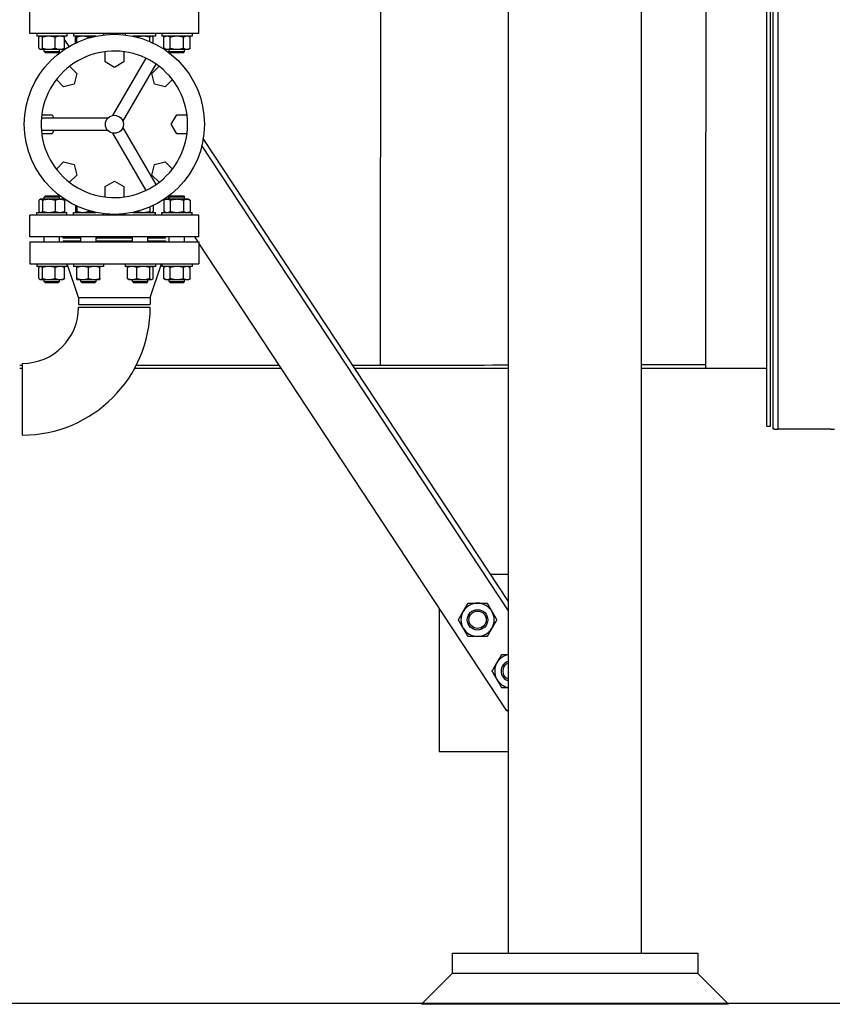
# Model space of a CAD drawing. Header units: inches. Extents: x 36 to 1719, y -84 to 1122.
# Tile 6 of 256: x 294 to 333, y 239 to 287. Entities that reach past the tile are written whole.
import ezdxf

# ---------------------------------------------------------------- set-up
doc = ezdxf.new("R2010")
doc.units = ezdxf.units.IN
doc.header["$LTSCALE"] = 48
doc.header["$MEASUREMENT"] = 0
doc.layers.add('Dimension (ANSI)', color=7, linetype='Continuous', lineweight=25)
doc.layers.add('Visible (ANSI)', color=7, linetype='Continuous', lineweight=30)
doc.styles.add('Note Text (ANSI)', font='tahoma.ttf')
doc.dimstyles.new('Architectural (ANSI)', dxfattribs={"dimscale": 48, "dimtxt": 0.125, "dimasz": 0.098425, "dimexe": 0.125, "dimexo": 0.0625, "dimgap": 0.031496, "dimtad": 0, "dimtih": 1, "dimtoh": 1, "dimdec": 4, "dimrnd": 1e-08, "dimzin": 3, "dimdsep": 46, "dimlunit": 4, "dimtxsty": 'Note Text (ANSI)', "dimcen": 0.09, "dimdle": 0.393701, "dimclrd": 256, "dimclre": 256, "dimclrt": 256, "dimadec": 0, "dimazin": 3, "dimtfac": 0.96, "dimtofl": 0, "dimtmove": 0, "dimatfit": 3, "dimfxl": 1, "dimfrac": 2, "dimtolj": 1, "dimtzin": 12, "dimlwd": -1, "dimlwe": -1, "dimarcsym": 0})

# ---------------------------------------------------------------- blocks, each defined once
blk = doc.blocks.new('*D14')
at = {"layer": 'Defpoints', "color": 0, "transparency": 16777216}
for p in [(253.414, 551.717), (119.711, 239.148), (347.163, 239.148)]:
    blk.add_point(p, dxfattribs=at)
at = {"layer": 'Dimension (ANSI)', "transparency": 16777216}
for p, q in [((250.414, 551.717), (113.711, 551.717)), ((119.711, 546.993), (119.711, 398.948)), ((119.711, 243.872), (119.711, 388.349)), ((344.163, 239.148), (113.711, 239.148))]:
    blk.add_line(p, q, dxfattribs=at)
for points in [[(118.924, 546.993), (120.499, 546.993), (119.711, 551.717)], [(118.924, 243.872), (120.499, 243.872), (119.711, 239.148)]]:
    blk.add_solid(points, dxfattribs=at)
at = {"layer": 'Dimension (ANSI)', "transparency": 16777216, "insert": (99.753, 397.437), "char_height": 6, "attachment_point": 1, "style": 'Note Text (ANSI)'}
blk.add_mtext('\\A1;26\'-0 9/16"', dxfattribs=at)

msp = doc.modelspace()

# ---------------------------------------------------------------- linework, layer by layer
at = {"layer": 'Visible (ANSI)'}
for p, q in [((330.0379, 267.35943), (330.0379, 327.90401)), ((330.2254, 267.35943), (330.2254, 327.9596)), ((330.3504, 267.20328), (330.3504, 327.98878)), ((330.6004, 267.20328), (330.6004, 328.02911)), ((317.4139, 241.60943), (317.4139, 306.91593)), ((323.9139, 241.60943), (323.9139, 306.91593)), ((294.0429, 286.54593), (294.0429, 287.60593)), ((302.2929, 286.54593), (302.2929, 287.60593)), ((302.2929, 286.54593), (294.0429, 286.54593)), ((294.37536, 286.54593), (294.37536, 286.41193)), ((295.84436, 286.41193), (294.37536, 286.41193)), ((294.48248, 285.82117), (294.48248, 286.36169)), ((294.54736, 286.41193), (294.52752, 286.40047)), ((294.65058, 285.82117), (294.65058, 286.36169)), ((295.27797, 285.82117), (295.27797, 286.36169)), ((295.67236, 286.41193), (295.69221, 286.40047)), ((295.73725, 285.82117), (295.73725, 286.36169)), ((295.96195, 285.913), (295.73725, 286.25418)), ((295.84436, 286.54593), (295.84436, 286.41193)), ((296.16672, 286.54593), (296.16672, 286.41193)), ((297.26327, 286.41193), (296.16672, 286.41193)), ((296.27383, 286.07739), (296.27383, 286.36169)), ((296.33872, 286.41193), (296.31888, 286.40047)), ((296.33872, 286.10769), (296.33872, 286.36169)), ((296.90122, 286.31966), (296.90122, 286.36169)), ((297.63572, 286.54593), (297.63572, 286.47362)), ((298.70009, 286.54593), (298.70009, 286.47362)), ((300.16909, 286.41193), (299.07254, 286.41193)), ((299.89387, 286.15328), (299.89387, 286.36169)), ((299.99709, 286.41193), (300.01693, 286.40047)), ((300.06197, 286.07739), (300.06197, 286.36169)), ((300.16909, 286.54593), (300.16909, 286.41193)), ((300.49145, 286.54593), (300.49145, 286.41193)), ((301.96045, 286.41193), (300.49145, 286.41193)), ((300.66345, 286.41193), (300.57643, 286.36169)), ((300.57643, 285.82117), (300.57643, 286.36169)), ((300.90119, 285.82117), (300.90119, 286.36169)), ((301.5507, 285.82117), (301.5507, 286.36169)), ((301.78845, 286.41193), (301.87546, 286.36169)), ((301.87546, 285.82117), (301.87546, 286.36169)), ((301.96045, 286.54593), (301.96045, 286.41193)), ((294.54736, 285.77093), (294.52752, 285.78238)), ((294.54736, 285.77093), (294.56653, 285.77093)), ((294.56653, 285.77093), (294.96428, 285.77093)), ((294.73486, 285.66593), (294.73486, 285.77093)), ((294.96428, 285.77093), (295.50761, 285.77093)), ((295.48486, 285.66593), (295.48486, 285.77093)), ((295.50761, 285.77093), (295.67236, 285.77093)), ((295.67236, 285.77093), (295.69221, 285.78238)), ((300.66345, 285.77093), (300.57643, 285.82117)), ((300.66345, 285.77093), (300.73881, 285.77093)), ((300.73881, 285.77093), (301.22595, 285.77093)), ((300.85095, 285.66593), (300.85095, 285.77093)), ((301.22595, 285.77093), (301.71308, 285.77093)), ((301.60095, 285.66593), (301.60095, 285.77093)), ((301.71308, 285.77093), (301.78845, 285.77093)), ((301.78845, 285.77093), (301.87546, 285.82117)), ((294.79736, 285.60343), (294.73486, 285.66593)), ((294.73486, 285.66593), (295.48486, 285.66593)), ((295.42236, 285.60343), (294.79736, 285.60343)), ((295.42236, 285.60343), (295.48486, 285.66593)), ((297.71064, 285.15193), (297.71064, 285.65555)), ((299.69732, 285.34163), (298.07785, 282.53661)), ((298.62517, 285.65555), (298.62517, 285.15193)), ((300.91345, 285.60343), (300.85095, 285.66593)), ((300.85095, 285.66593), (301.60095, 285.66593)), ((301.53845, 285.60343), (300.91345, 285.60343)), ((301.53845, 285.60343), (301.60095, 285.66593)), ((295.98128, 284.93922), (296.33739, 284.58311)), ((298.1679, 284.88793), (297.71064, 285.15193)), ((298.62517, 285.15193), (298.1679, 284.88793)), ((298.58592, 282.24328), (300.20539, 285.04829)), ((299.99842, 284.58311), (300.35453, 284.93922)), ((296.33739, 284.58311), (296.20073, 284.0731)), ((300.13508, 284.0731), (299.99842, 284.58311)), ((295.69072, 283.93644), (295.33461, 284.29255)), ((296.20073, 284.0731), (295.69072, 283.93644)), ((300.64508, 283.93644), (300.13508, 284.0731)), ((301.0012, 284.29255), (300.64508, 283.93644)), ((297.83995, 282.39926), (294.601, 282.39926)), ((294.61829, 282.56319), (295.1219, 282.56319)), ((295.1219, 282.56319), (295.21655, 282.39926)), ((300.9499, 282.10593), (301.2139, 282.56319)), ((301.2139, 282.56319), (301.71752, 282.56319)), ((300.20539, 279.16356), (298.58592, 281.96858)), ((301.2139, 281.64867), (300.9499, 282.10593)), ((294.601, 281.81259), (297.83995, 281.81259)), ((295.1219, 281.64867), (294.61829, 281.64867)), ((295.21655, 281.81259), (295.1219, 281.64867)), ((298.07785, 281.67524), (299.69732, 278.87023)), ((301.71752, 281.64867), (301.2139, 281.64867)), ((317.4139, 258.34028), (302.44425, 281.07012)), ((317.4139, 258.79481), (302.51393, 281.41884)), ((295.33461, 279.9193), (295.69072, 280.27541)), ((295.69072, 280.27541), (296.20073, 280.13876)), ((296.20073, 280.13876), (296.33739, 279.62875)), ((299.99842, 279.62875), (300.13508, 280.13876)), ((300.13508, 280.13876), (300.64508, 280.27541)), ((300.64508, 280.27541), (301.0012, 279.9193)), ((296.33739, 279.62875), (295.98128, 279.27264)), ((300.35453, 279.27264), (299.99842, 279.62875)), ((297.71064, 279.05993), (298.1679, 279.32393)), ((297.71064, 278.55631), (297.71064, 279.05993)), ((298.1679, 279.32393), (298.62517, 279.05993)), ((298.62517, 279.05993), (298.62517, 278.55631)), ((294.79736, 278.60843), (294.73486, 278.54593)), ((294.79736, 278.60843), (295.42236, 278.60843)), ((295.42236, 278.60843), (295.48486, 278.54593)), ((300.85095, 278.48958), (300.79422, 278.57571)), ((300.91345, 278.60843), (300.85095, 278.54593)), ((300.91345, 278.60843), (301.53845, 278.60843)), ((301.53845, 278.60843), (301.60095, 278.54593)), ((294.48248, 278.39069), (294.48248, 277.85017)), ((294.54736, 278.44093), (294.52752, 278.42947)), ((294.56653, 278.44093), (294.54736, 278.44093)), ((294.96428, 278.44093), (294.56653, 278.44093)), ((294.65058, 278.39069), (294.65058, 277.85017)), ((295.48486, 278.54593), (294.73486, 278.54593)), ((294.73486, 278.44093), (294.73486, 278.54593)), ((295.50761, 278.44093), (294.96428, 278.44093)), ((295.27797, 278.39069), (295.27797, 277.85017)), ((295.48486, 278.44093), (295.48486, 278.54593)), ((295.67236, 278.44093), (295.50761, 278.44093)), ((295.67236, 278.44093), (295.69221, 278.42947)), ((295.73725, 278.39069), (295.73725, 277.85017)), ((296.27383, 278.13447), (296.27383, 277.85017)), ((296.33872, 278.10417), (296.33872, 277.85017)), ((300.06197, 278.13447), (300.06197, 277.85017)), ((300.66345, 278.44093), (300.57643, 278.39069)), ((300.57643, 278.39069), (300.57643, 277.85017)), ((300.73881, 278.44093), (300.66345, 278.44093)), ((301.22595, 278.44093), (300.73881, 278.44093)), ((301.60095, 278.54593), (300.85095, 278.54593)), ((300.85095, 278.44093), (300.85095, 278.54593)), ((300.90119, 278.39069), (300.90119, 277.85017)), ((301.71308, 278.44093), (301.22595, 278.44093)), ((301.5507, 278.39069), (301.5507, 277.85017)), ((301.60095, 278.44093), (301.60095, 278.54593)), ((301.78845, 278.44093), (301.71308, 278.44093)), ((301.78845, 278.44093), (301.87546, 278.39069)), ((301.87546, 278.39069), (301.87546, 277.85017)), ((294.0429, 276.60593), (294.0429, 277.66593)), ((302.2929, 277.66593), (294.0429, 277.66593)), ((294.37536, 277.66593), (294.37536, 277.79993)), ((294.37536, 277.79993), (295.84436, 277.79993)), ((294.54736, 277.79993), (294.52752, 277.81138)), ((295.67236, 277.79993), (295.69221, 277.81138)), ((295.84436, 277.66593), (295.84436, 277.79993)), ((296.16672, 277.66593), (296.16672, 277.79993)), ((296.16672, 277.79993), (297.26327, 277.79993)), ((296.33872, 277.79993), (296.31888, 277.81138)), ((296.90122, 277.8922), (296.90122, 277.85017)), ((297.63572, 277.66593), (297.63572, 277.73823)), ((298.70009, 277.66593), (298.70009, 277.73823)), ((299.07254, 277.79993), (300.16909, 277.79993)), ((299.89387, 278.05858), (299.89387, 277.85017)), ((299.99709, 277.79993), (300.01693, 277.81138)), ((300.16909, 277.66593), (300.16909, 277.79993)), ((300.49145, 277.66593), (300.49145, 277.79993)), ((300.49145, 277.79993), (301.96045, 277.79993)), ((300.66345, 277.79993), (300.57643, 277.85017)), ((301.78845, 277.79993), (301.87546, 277.85017)), ((301.96045, 277.66593), (301.96045, 277.79993)), ((302.2929, 276.60593), (302.2929, 277.66593)), ((302.2929, 276.60593), (294.0429, 276.60593)), ((294.0429, 276.35593), (294.0429, 275.29593)), ((294.0429, 276.35593), (302.2929, 276.35593)), ((294.73486, 276.35593), (294.73486, 276.60593)), ((295.48486, 276.35593), (295.48486, 276.60593)), ((295.6679, 276.54593), (295.6679, 276.60593)), ((296.52622, 276.54593), (295.6679, 276.54593)), ((295.6679, 276.41593), (295.6679, 276.35593)), ((295.6679, 276.41593), (296.52622, 276.41593)), ((296.52622, 276.35593), (296.52622, 276.60593)), ((297.27622, 276.35593), (297.27622, 276.60593)), ((299.05959, 276.54593), (297.27622, 276.54593)), ((297.27622, 276.41593), (299.05959, 276.41593)), ((299.05959, 276.35593), (299.05959, 276.60593)), ((299.80959, 276.35593), (299.80959, 276.60593)), ((300.6679, 276.54593), (299.80959, 276.54593)), ((299.80959, 276.41593), (300.6679, 276.41593)), ((300.6679, 276.54593), (300.6679, 276.60593)), ((300.6679, 276.41593), (300.6679, 276.35593)), ((300.85095, 276.35593), (300.85095, 276.60593)), ((301.60095, 276.35593), (301.60095, 276.60593)), ((302.25615, 276.35593), (302.0915, 276.60593)), ((302.2929, 276.35593), (302.2929, 275.29593)), ((317.34154, 253.45036), (302.2929, 276.30012)), ((294.0429, 275.29593), (302.2929, 275.29593)), ((294.37536, 275.29593), (294.37536, 275.16193)), ((295.84436, 275.29593), (295.84436, 275.16193)), ((296.4179, 273.63593), (295.8579, 275.29593)), ((296.16672, 275.29593), (296.16672, 275.16193)), ((297.63572, 275.29593), (297.63572, 275.16193)), ((298.70009, 275.29593), (298.70009, 275.16193)), ((299.9179, 273.63593), (300.4779, 275.29593)), ((300.16909, 275.29593), (300.16909, 275.16193)), ((300.49145, 275.29593), (300.49145, 275.16193)), ((301.96045, 275.29593), (301.96045, 275.16193)), ((295.84436, 275.16193), (294.37536, 275.16193)), ((294.48248, 274.57117), (294.48248, 275.11169)), ((294.54736, 275.16193), (294.52752, 275.15047)), ((294.65058, 274.57117), (294.65058, 275.11169)), ((295.27797, 274.57117), (295.27797, 275.11169)), ((295.67236, 275.16193), (295.69221, 275.15047)), ((295.73725, 274.57117), (295.73725, 275.11169)), ((297.63572, 275.16193), (296.16672, 275.16193)), ((296.33872, 274.57117), (296.33872, 275.11169)), ((296.90122, 274.57117), (296.90122, 275.11169)), ((297.46372, 274.57117), (297.46372, 275.11169)), ((300.16909, 275.16193), (298.70009, 275.16193)), ((298.8072, 274.57117), (298.8072, 275.11169)), ((298.87209, 275.16193), (298.85224, 275.15047)), ((299.26648, 274.57117), (299.26648, 275.11169)), ((299.89387, 274.57117), (299.89387, 275.11169)), ((299.99709, 275.16193), (300.01693, 275.15047)), ((300.06197, 274.57117), (300.06197, 275.11169)), ((301.96045, 275.16193), (300.49145, 275.16193)), ((300.66345, 275.16193), (300.57643, 275.11169)), ((300.57643, 274.57117), (300.57643, 275.11169)), ((300.90119, 274.57117), (300.90119, 275.11169)), ((301.5507, 274.57117), (301.5507, 275.11169)), ((301.78845, 275.16193), (301.87546, 275.11169)), ((301.87546, 274.57117), (301.87546, 275.11169)), ((294.54736, 274.52093), (294.52752, 274.53238)), ((294.54736, 274.52093), (294.56653, 274.52093)), ((294.56653, 274.52093), (294.96428, 274.52093)), ((294.73486, 274.42093), (294.73486, 274.52093)), ((294.79736, 274.35843), (294.73486, 274.42093)), ((294.73486, 274.42093), (295.48486, 274.42093)), ((295.42236, 274.35843), (294.79736, 274.35843)), ((294.96428, 274.52093), (295.50761, 274.52093)), ((295.42236, 274.35843), (295.48486, 274.42093)), ((295.48486, 274.42093), (295.48486, 274.52093)), ((295.50761, 274.52093), (295.67236, 274.52093)), ((295.67236, 274.52093), (295.69221, 274.53238)), ((296.33872, 274.52093), (296.61997, 274.52093)), ((296.52622, 274.42093), (296.52622, 274.52093)), ((296.58872, 274.35843), (296.52622, 274.42093)), ((296.52622, 274.42093), (297.27622, 274.42093)), ((297.21372, 274.35843), (296.58872, 274.35843)), ((296.61997, 274.52093), (297.18247, 274.52093)), ((297.18247, 274.52093), (297.46372, 274.52093)), ((297.21372, 274.35843), (297.27622, 274.42093)), ((297.27622, 274.42093), (297.27622, 274.52093)), ((298.87209, 274.52093), (298.85224, 274.53238)), ((298.87209, 274.52093), (299.03684, 274.52093)), ((299.03684, 274.52093), (299.58017, 274.52093)), ((299.05959, 274.42093), (299.05959, 274.52093)), ((299.12209, 274.35843), (299.05959, 274.42093)), ((299.05959, 274.42093), (299.80959, 274.42093)), ((299.74709, 274.35843), (299.12209, 274.35843)), ((299.58017, 274.52093), (299.97792, 274.52093)), ((299.74709, 274.35843), (299.80959, 274.42093)), ((299.80959, 274.42093), (299.80959, 274.52093)), ((299.97792, 274.52093), (299.99709, 274.52093)), ((299.99709, 274.52093), (300.01693, 274.53238)), ((300.66345, 274.52093), (300.57643, 274.57117)), ((300.66345, 274.52093), (300.73881, 274.52093)), ((300.73881, 274.52093), (301.22595, 274.52093)), ((300.85095, 274.42093), (300.85095, 274.52093)), ((300.91345, 274.35843), (300.85095, 274.42093)), ((300.85095, 274.42093), (301.60095, 274.42093)), ((301.53845, 274.35843), (300.91345, 274.35843)), ((301.22595, 274.52093), (301.71308, 274.52093)), ((301.53845, 274.35843), (301.60095, 274.42093)), ((301.60095, 274.42093), (301.60095, 274.52093)), ((301.71308, 274.52093), (301.78845, 274.52093)), ((301.78845, 274.52093), (301.87546, 274.57117)), ((296.4179, 273.63593), (296.4179, 273.29593)), ((296.4179, 273.63593), (299.9179, 273.63593)), ((296.4179, 273.29593), (299.9179, 273.29593)), ((299.9179, 273.63593), (299.9179, 273.29593)), ((296.4179, 273.17093), (299.9179, 273.17093)), ((293.6679, 270.42093), (293.6679, 266.92093)), ((293.6679, 270.31515), (293.5429, 270.31515)), ((293.6679, 270.17193), (293.5429, 270.17193)), ((306.32887, 270.17193), (299.15138, 270.17193)), ((306.23455, 270.31515), (299.22731, 270.31515)), ((311.1629, 270.31515), (309.82672, 270.31515)), ((317.4139, 270.17193), (309.92104, 270.17193)), ((327.0379, 270.17193), (323.9139, 270.17193)), ((327.0379, 270.35943), (327.0379, 270.17193)), ((330.0379, 270.17193), (327.0379, 270.17193)), ((330.0379, 267.35943), (330.2254, 267.35943)), ((330.4104, 267.20328), (330.3504, 267.20328)), ((330.4104, 267.20328), (330.6004, 267.20328)), ((330.9804, 267.20328), (330.6004, 267.20328)), ((333.1604, 267.20328), (330.9804, 267.20328)), ((333.1604, 267.20328), (333.3504, 267.20328)), ((317.4139, 260.11133), (316.54685, 260.11133)), ((314.0414, 258.46127), (314.0414, 251.46127)), ((317.34154, 253.45036), (317.4139, 253.49803)), ((314.0414, 251.46127), (317.4139, 251.46127)), ((314.6639, 241.60943), (314.6639, 240.60943)), ((314.6639, 241.60943), (326.6639, 241.60943)), ((326.6639, 241.60943), (326.6639, 240.60943)), ((313.1639, 239.10943), (314.6639, 240.60943)), ((326.6639, 240.60943), (314.6639, 240.60943)), ((326.6639, 240.60943), (314.6639, 240.60943)), ((328.1639, 239.10943), (326.6639, 240.60943)), ((328.1639, 239.10943), (313.1639, 239.10943))]:
    msp.add_line(p, q, dxfattribs=at)
for centre, radius in [((298.1679, 282.10593), 4.4), ((298.1679, 282.10593), 0.44), ((315.91037, 257.89607), 0.50016), ((315.91037, 257.89607), 0.5), ((315.91037, 257.89607), 0.42332)]:
    msp.add_circle(centre, radius, dxfattribs=at)
for centre, radius, start, end in [((298.1679, 282.10593), 3.57895, 64.701279, 175.298721), ((298.1679, 282.10593), 3.57895, 55.298721, 64.701279), ((298.1679, 282.10593), 3.57895, 304.701279, 55.298721), ((298.1679, 282.10593), 3.57895, 175.298721, 184.701279), ((298.1679, 282.10593), 3.57895, 184.701279, 295.298721), ((298.1679, 282.10593), 3.57895, 295.298721, 304.701279), ((293.6679, 273.17093), 6.25, 270, 0), ((293.6679, 273.17093), 2.75, 270, 0), ((315.91037, 257.89607), 0.8125, 90, 150), ((315.91037, 257.89607), 0.8125, 30, 90), ((315.91037, 257.89607), 0.8125, 150, 210), ((315.91037, 257.89607), 0.8125, 330, 30), ((315.91037, 257.89607), 0.8125, 210, 270), ((315.91037, 257.89607), 0.8125, 270, 330), ((317.56044, 255.39062), 0.8125, 100.390322, 150), ((317.56044, 255.39062), 0.8125, 150, 210), ((317.56044, 255.39062), 0.50016, 107.036504, 252.963496), ((317.56044, 255.39062), 0.5, 107.042061, 252.957939), ((317.56044, 255.39062), 0.42332, 110.252926, 249.747074), ((317.56044, 255.39062), 0.8125, 210, 259.609678)]:
    msp.add_arc(centre, radius, start, end, dxfattribs=at)
for points, knots in [([(327.08676, 307.05095), (327.06565, 288.96348), (327.04378, 274.45561), (327.03792, 270.37246), (327.03791, 270.36594), (327.0379, 270.35943)], [202.93134304, 202.93134304, 202.93134304, 202.93134304, 350.31973035, 350.31973035, 350.55536363, 350.55536363, 350.55536363, 350.55536363]), ([(311.1629, 270.31515), (311.16291, 270.32176), (311.16292, 270.32837), (311.16863, 274.42016), (311.18974, 288.73677), (311.21051, 306.91593)], [-364.96039702, -364.96039702, -364.96039702, -364.96039702, -364.7100622, -364.7100622, -210.00886355, -210.00886355, -210.00886355, -210.00886355])]:
    msp.add_open_spline(points, degree=3, knots=knots, dxfattribs=at)
for points, weights in [([(294.56653, 286.41193), (294.52752, 286.41193), (294.48248, 286.36169)], [1, 1.0379548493, 1]), ([(294.65058, 286.36169), (294.60554, 286.41193), (294.56653, 286.41193)], [1, 1.0379548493, 1]), ([(294.96428, 286.41193), (294.81869, 286.41193), (294.65058, 286.36169)], [1, 1.0379548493, 1]), ([(295.27797, 286.36169), (295.10986, 286.41193), (294.96428, 286.41193)], [1, 1.0379548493, 1]), ([(295.50761, 286.41193), (295.40103, 286.41193), (295.27797, 286.36169)], [1, 1.0379548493, 1]), ([(295.73725, 286.36169), (295.61419, 286.41193), (295.50761, 286.41193)], [1, 1.0379548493, 1]), ([(295.69221, 286.40047), (295.7135, 286.38818), (295.73725, 286.36169)], [1.01895290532, 1.01965956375, 1]), ([(296.27383, 286.36169), (296.29759, 286.38818), (296.31888, 286.40047)], [1, 1.01965956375, 1.01895290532]), ([(296.33872, 286.38517), (296.30733, 286.37536), (296.27383, 286.36169)], [1.01477953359, 1.01005189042, 1]), ([(296.33872, 286.36169), (296.33872, 286.41193), (296.33872, 286.41193)], [1, 1.0379548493, 1]), ([(296.61997, 286.41193), (296.48944, 286.41193), (296.33872, 286.36169)], [1, 1.0379548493, 1]), ([(296.90122, 286.36169), (296.7505, 286.41193), (296.61997, 286.41193)], [1, 1.0379548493, 1]), ([(297.18247, 286.41193), (297.05194, 286.41193), (296.90122, 286.36169)], [1, 1.0379548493, 1]), ([(297.24903, 286.40891), (297.2156, 286.41193), (297.18247, 286.41193)], [1.01410980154, 1.00936623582, 1]), ([(299.22851, 286.37619), (299.15206, 286.40328), (299.08274, 286.40977)], [1.00980800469, 1.02667045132, 1.01252307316]), ([(299.58017, 286.41193), (299.43815, 286.41193), (299.2753, 286.36429)], [1, 1.0369916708, 1.00187747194]), ([(299.89387, 286.36169), (299.72576, 286.41193), (299.58017, 286.41193)], [1, 1.0379548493, 1]), ([(299.97792, 286.41193), (299.93891, 286.41193), (299.89387, 286.36169)], [1, 1.0379548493, 1]), ([(300.06197, 286.36169), (300.01693, 286.41193), (299.97792, 286.41193)], [1, 1.0379548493, 1]), ([(300.73881, 286.41193), (300.66345, 286.41193), (300.57643, 286.36169)], [1, 1.0379548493, 1]), ([(300.90119, 286.36169), (300.81417, 286.41193), (300.73881, 286.41193)], [1, 1.0379548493, 1]), ([(301.22595, 286.41193), (301.07522, 286.41193), (300.90119, 286.36169)], [1, 1.0379548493, 1]), ([(301.5507, 286.36169), (301.37667, 286.41193), (301.22595, 286.41193)], [1, 1.0379548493, 1]), ([(301.71308, 286.41193), (301.63772, 286.41193), (301.5507, 286.36169)], [1, 1.0379548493, 1]), ([(301.87546, 286.36169), (301.78845, 286.41193), (301.71308, 286.41193)], [1, 1.0379548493, 1]), ([(294.48248, 285.82117), (294.52752, 285.77093), (294.56653, 285.77093)], [1, 1.0379548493, 1]), ([(294.56653, 285.77093), (294.60554, 285.77093), (294.65058, 285.82117)], [1, 1.0379548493, 1]), ([(294.65058, 285.82117), (294.81869, 285.77093), (294.96428, 285.77093)], [1, 1.0379548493, 1]), ([(294.96428, 285.77093), (295.10986, 285.77093), (295.27797, 285.82117)], [1, 1.0379548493, 1]), ([(295.27797, 285.82117), (295.40103, 285.77093), (295.50761, 285.77093)], [1, 1.0379548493, 1]), ([(295.50761, 285.77093), (295.61419, 285.77093), (295.73725, 285.82117)], [1, 1.0379548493, 1]), ([(295.73725, 285.82117), (295.7135, 285.79468), (295.69221, 285.78238)], [1, 1.01965956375, 1.01895290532]), ([(300.57643, 285.82117), (300.66345, 285.77093), (300.73881, 285.77093)], [1, 1.0379548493, 1]), ([(300.73881, 285.77093), (300.81417, 285.77093), (300.90119, 285.82117)], [1, 1.0379548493, 1]), ([(300.90119, 285.82117), (301.07522, 285.77093), (301.22595, 285.77093)], [1, 1.0379548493, 1]), ([(301.22595, 285.77093), (301.37667, 285.77093), (301.5507, 285.82117)], [1, 1.0379548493, 1]), ([(301.5507, 285.82117), (301.63772, 285.77093), (301.71308, 285.77093)], [1, 1.0379548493, 1]), ([(301.71308, 285.77093), (301.78845, 285.77093), (301.87546, 285.82117)], [1, 1.0379548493, 1]), ([(294.56653, 278.44093), (294.52752, 278.44093), (294.48248, 278.39069)], [1, 1.0379548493, 1]), ([(294.65058, 278.39069), (294.60554, 278.44093), (294.56653, 278.44093)], [1, 1.0379548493, 1]), ([(294.96428, 278.44093), (294.81869, 278.44093), (294.65058, 278.39069)], [1, 1.0379548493, 1]), ([(295.27797, 278.39069), (295.10986, 278.44093), (294.96428, 278.44093)], [1, 1.0379548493, 1]), ([(295.50761, 278.44093), (295.40103, 278.44093), (295.27797, 278.39069)], [1, 1.0379548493, 1]), ([(295.73725, 278.39069), (295.61419, 278.44093), (295.50761, 278.44093)], [1, 1.0379548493, 1]), ([(295.69221, 278.42947), (295.7135, 278.41718), (295.73725, 278.39069)], [1.01895290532, 1.01965956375, 1]), ([(300.73881, 278.44093), (300.66345, 278.44093), (300.57643, 278.39069)], [1, 1.0379548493, 1]), ([(300.90119, 278.39069), (300.81417, 278.44093), (300.73881, 278.44093)], [1, 1.0379548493, 1]), ([(301.22595, 278.44093), (301.07522, 278.44093), (300.90119, 278.39069)], [1, 1.0379548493, 1]), ([(301.5507, 278.39069), (301.37667, 278.44093), (301.22595, 278.44093)], [1, 1.0379548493, 1]), ([(301.71308, 278.44093), (301.63772, 278.44093), (301.5507, 278.39069)], [1, 1.0379548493, 1]), ([(301.87546, 278.39069), (301.78845, 278.44093), (301.71308, 278.44093)], [1, 1.0379548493, 1]), ([(294.48248, 277.85017), (294.52752, 277.79993), (294.56653, 277.79993)], [1, 1.0379548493, 1]), ([(294.56653, 277.79993), (294.60554, 277.79993), (294.65058, 277.85017)], [1, 1.0379548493, 1]), ([(294.65058, 277.85017), (294.81869, 277.79993), (294.96428, 277.79993)], [1, 1.0379548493, 1]), ([(294.96428, 277.79993), (295.10986, 277.79993), (295.27797, 277.85017)], [1, 1.0379548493, 1]), ([(295.27797, 277.85017), (295.40103, 277.79993), (295.50761, 277.79993)], [1, 1.0379548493, 1]), ([(295.50761, 277.79993), (295.61419, 277.79993), (295.73725, 277.85017)], [1, 1.0379548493, 1]), ([(295.73725, 277.85017), (295.7135, 277.82368), (295.69221, 277.81138)], [1, 1.01965956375, 1.01895290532]), ([(296.31888, 277.81138), (296.29759, 277.82368), (296.27383, 277.85017)], [1.01895290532, 1.01965956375, 1]), ([(296.27383, 277.85017), (296.30733, 277.83649), (296.33872, 277.82668)], [1, 1.01005189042, 1.01477953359]), ([(296.33872, 277.85017), (296.48944, 277.79993), (296.61997, 277.79993)], [1, 1.0379548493, 1]), ([(296.33872, 277.79993), (296.33872, 277.79993), (296.33872, 277.85017)], [1, 1.0379548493, 1]), ([(296.61997, 277.79993), (296.7505, 277.79993), (296.90122, 277.85017)], [1, 1.0379548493, 1]), ([(296.90122, 277.85017), (297.05194, 277.79993), (297.18247, 277.79993)], [1, 1.0379548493, 1]), ([(297.18247, 277.79993), (297.2156, 277.79993), (297.24903, 277.80294)], [1, 1.00936623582, 1.01410980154]), ([(299.08274, 277.80208), (299.15206, 277.80857), (299.22851, 277.83567)], [1.01252307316, 1.02667045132, 1.00980800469]), ([(299.2753, 277.84756), (299.43815, 277.79993), (299.58017, 277.79993)], [1.00187747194, 1.0369916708, 1]), ([(299.58017, 277.79993), (299.72576, 277.79993), (299.89387, 277.85017)], [1, 1.0379548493, 1]), ([(299.89387, 277.85017), (299.93891, 277.79993), (299.97792, 277.79993)], [1, 1.0379548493, 1]), ([(299.97792, 277.79993), (300.01693, 277.79993), (300.06197, 277.85017)], [1, 1.0379548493, 1]), ([(300.57643, 277.85017), (300.66345, 277.79993), (300.73881, 277.79993)], [1, 1.0379548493, 1]), ([(300.73881, 277.79993), (300.81417, 277.79993), (300.90119, 277.85017)], [1, 1.0379548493, 1]), ([(300.90119, 277.85017), (301.07522, 277.79993), (301.22595, 277.79993)], [1, 1.0379548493, 1]), ([(301.22595, 277.79993), (301.37667, 277.79993), (301.5507, 277.85017)], [1, 1.0379548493, 1]), ([(301.5507, 277.85017), (301.63772, 277.79993), (301.71308, 277.79993)], [1, 1.0379548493, 1]), ([(301.71308, 277.79993), (301.78845, 277.79993), (301.87546, 277.85017)], [1, 1.0379548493, 1]), ([(294.56653, 275.16193), (294.52752, 275.16193), (294.48248, 275.11169)], [1, 1.0379548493, 1]), ([(294.65058, 275.11169), (294.60554, 275.16193), (294.56653, 275.16193)], [1, 1.0379548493, 1]), ([(294.96428, 275.16193), (294.81869, 275.16193), (294.65058, 275.11169)], [1, 1.0379548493, 1]), ([(295.27797, 275.11169), (295.10986, 275.16193), (294.96428, 275.16193)], [1, 1.0379548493, 1]), ([(295.50761, 275.16193), (295.40103, 275.16193), (295.27797, 275.11169)], [1, 1.0379548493, 1]), ([(295.73725, 275.11169), (295.61419, 275.16193), (295.50761, 275.16193)], [1, 1.0379548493, 1]), ([(295.69221, 275.15047), (295.7135, 275.13818), (295.73725, 275.11169)], [1.01895290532, 1.01965956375, 1]), ([(296.33872, 275.11169), (296.33872, 275.16193), (296.33872, 275.16193)], [1, 1.0379548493, 1]), ([(296.61997, 275.16193), (296.48944, 275.16193), (296.33872, 275.11169)], [1, 1.0379548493, 1]), ([(296.90122, 275.11169), (296.7505, 275.16193), (296.61997, 275.16193)], [1, 1.0379548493, 1]), ([(297.18247, 275.16193), (297.05194, 275.16193), (296.90122, 275.11169)], [1, 1.0379548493, 1]), ([(297.46372, 275.11169), (297.313, 275.16193), (297.18247, 275.16193)], [1, 1.0379548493, 1]), ([(297.46372, 275.16193), (297.46372, 275.16193), (297.46372, 275.11169)], [1, 1.0379548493, 1]), ([(299.03684, 275.16193), (298.93026, 275.16193), (298.8072, 275.11169)], [1, 1.0379548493, 1]), ([(298.8072, 275.11169), (298.83095, 275.13818), (298.85224, 275.15047)], [1, 1.01965956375, 1.01895290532]), ([(299.26648, 275.11169), (299.14341, 275.16193), (299.03684, 275.16193)], [1, 1.0379548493, 1]), ([(299.58017, 275.16193), (299.43459, 275.16193), (299.26648, 275.11169)], [1, 1.0379548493, 1]), ([(299.89387, 275.11169), (299.72576, 275.16193), (299.58017, 275.16193)], [1, 1.0379548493, 1]), ([(299.97792, 275.16193), (299.93891, 275.16193), (299.89387, 275.11169)], [1, 1.0379548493, 1]), ([(300.06197, 275.11169), (300.01693, 275.16193), (299.97792, 275.16193)], [1, 1.0379548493, 1]), ([(300.73881, 275.16193), (300.66345, 275.16193), (300.57643, 275.11169)], [1, 1.0379548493, 1]), ([(300.90119, 275.11169), (300.81417, 275.16193), (300.73881, 275.16193)], [1, 1.0379548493, 1]), ([(301.22595, 275.16193), (301.07522, 275.16193), (300.90119, 275.11169)], [1, 1.0379548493, 1]), ([(301.5507, 275.11169), (301.37667, 275.16193), (301.22595, 275.16193)], [1, 1.0379548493, 1]), ([(301.71308, 275.16193), (301.63772, 275.16193), (301.5507, 275.11169)], [1, 1.0379548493, 1]), ([(301.87546, 275.11169), (301.78845, 275.16193), (301.71308, 275.16193)], [1, 1.0379548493, 1]), ([(294.48248, 274.57117), (294.52752, 274.52093), (294.56653, 274.52093)], [1, 1.0379548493, 1]), ([(294.56653, 274.52093), (294.60554, 274.52093), (294.65058, 274.57117)], [1, 1.0379548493, 1]), ([(294.65058, 274.57117), (294.81869, 274.52093), (294.96428, 274.52093)], [1, 1.0379548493, 1]), ([(294.96428, 274.52093), (295.10986, 274.52093), (295.27797, 274.57117)], [1, 1.0379548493, 1]), ([(295.27797, 274.57117), (295.40103, 274.52093), (295.50761, 274.52093)], [1, 1.0379548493, 1]), ([(295.50761, 274.52093), (295.61419, 274.52093), (295.73725, 274.57117)], [1, 1.0379548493, 1]), ([(295.73725, 274.57117), (295.7135, 274.54468), (295.69221, 274.53238)], [1, 1.01965956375, 1.01895290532]), ([(296.33872, 274.52093), (296.33872, 274.52093), (296.33872, 274.57117)], [1, 1.0379548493, 1]), ([(296.33872, 274.57117), (296.48944, 274.52093), (296.61997, 274.52093)], [1, 1.0379548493, 1]), ([(296.61997, 274.52093), (296.7505, 274.52093), (296.90122, 274.57117)], [1, 1.0379548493, 1]), ([(296.90122, 274.57117), (297.05194, 274.52093), (297.18247, 274.52093)], [1, 1.0379548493, 1]), ([(297.18247, 274.52093), (297.313, 274.52093), (297.46372, 274.57117)], [1, 1.0379548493, 1]), ([(297.46372, 274.57117), (297.46372, 274.52093), (297.46372, 274.52093)], [1, 1.0379548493, 1]), ([(298.85224, 274.53238), (298.83095, 274.54468), (298.8072, 274.57117)], [1.01895290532, 1.01965956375, 1]), ([(298.8072, 274.57117), (298.93026, 274.52093), (299.03684, 274.52093)], [1, 1.0379548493, 1]), ([(299.03684, 274.52093), (299.14341, 274.52093), (299.26648, 274.57117)], [1, 1.0379548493, 1]), ([(299.26648, 274.57117), (299.43459, 274.52093), (299.58017, 274.52093)], [1, 1.0379548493, 1]), ([(299.58017, 274.52093), (299.72576, 274.52093), (299.89387, 274.57117)], [1, 1.0379548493, 1]), ([(299.89387, 274.57117), (299.93891, 274.52093), (299.97792, 274.52093)], [1, 1.0379548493, 1]), ([(299.97792, 274.52093), (300.01693, 274.52093), (300.06197, 274.57117)], [1, 1.0379548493, 1]), ([(300.57643, 274.57117), (300.66345, 274.52093), (300.73881, 274.52093)], [1, 1.0379548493, 1]), ([(300.73881, 274.52093), (300.81417, 274.52093), (300.90119, 274.57117)], [1, 1.0379548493, 1]), ([(300.90119, 274.57117), (301.07522, 274.52093), (301.22595, 274.52093)], [1, 1.0379548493, 1]), ([(301.22595, 274.52093), (301.37667, 274.52093), (301.5507, 274.57117)], [1, 1.0379548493, 1]), ([(301.5507, 274.57117), (301.63772, 274.52093), (301.71308, 274.52093)], [1, 1.0379548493, 1]), ([(301.71308, 274.52093), (301.78845, 274.52093), (301.87546, 274.57117)], [1, 1.0379548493, 1]), ([(315.20673, 258.30232), (315.31558, 258.49086), (315.44128, 258.70857)], [1, 1.0379548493, 1]), ([(315.44128, 258.70857), (315.69267, 258.70857), (315.91037, 258.70857)], [1, 1.0379548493, 1]), ([(315.91037, 258.70857), (316.12808, 258.70857), (316.37947, 258.70857)], [1, 1.0379548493, 1]), ([(316.37947, 258.70857), (316.50517, 258.49086), (316.61402, 258.30232)], [1, 1.0379548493, 1]), ([(314.97218, 257.89607), (315.09787, 258.11378), (315.20673, 258.30232)], [1, 1.0379548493, 1]), ([(315.20673, 257.48982), (315.09787, 257.67836), (314.97218, 257.89607)], [1, 1.0379548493, 1]), ([(316.61402, 258.30232), (316.72287, 258.11378), (316.84857, 257.89607)], [1, 1.0379548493, 1]), ([(316.84857, 257.89607), (316.72287, 257.67836), (316.61402, 257.48982)], [1, 1.0379548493, 1]), ([(315.44128, 257.08357), (315.31558, 257.30128), (315.20673, 257.48982)], [1, 1.0379548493, 1]), ([(316.61402, 257.48982), (316.50517, 257.30128), (316.37947, 257.08357)], [1, 1.0379548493, 1]), ([(315.91037, 257.08357), (315.69267, 257.08357), (315.44128, 257.08357)], [1, 1.0379548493, 1]), ([(316.37947, 257.08357), (316.12808, 257.08357), (315.91037, 257.08357)], [1, 1.0379548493, 1]), ([(316.8568, 255.79687), (316.96565, 255.98541), (317.09134, 256.20312)], [1, 1.0379548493, 1]), ([(317.09134, 256.20312), (317.26292, 256.20312), (317.4139, 256.20312)], [1, 1.02559608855, 1.0166690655]), ([(316.62225, 255.39062), (316.74794, 255.60833), (316.8568, 255.79687)], [1, 1.0379548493, 1]), ([(316.8568, 254.98437), (316.74794, 255.17291), (316.62225, 255.39062)], [1, 1.0379548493, 1]), ([(317.09134, 254.57812), (316.96565, 254.79583), (316.8568, 254.98437)], [1, 1.0379548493, 1]), ([(317.4139, 254.57812), (317.26292, 254.57812), (317.09134, 254.57812)], [1.0166690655, 1.02559608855, 1])]:
    msp.add_rational_spline(points, weights, degree=2, dxfattribs=at)
for points in [[(317.4139, 270.3321), (315.33024, 270.32631), (313.24657, 270.32063), (311.1629, 270.31515)], [(327.0379, 270.35943), (325.99657, 270.35644), (324.95524, 270.35345), (323.9139, 270.35047)]]:
    msp.add_open_spline(points, degree=3, dxfattribs=at)

# ---------------------------------------------------------------- dimensions: what is measured, and where the dimension line sits
at = {"layer": 'Dimension (ANSI)'}
dim = msp.add_linear_dim(base=(119.7113, 239.14773), p1=(253.4139, 551.71693), p2=(347.1629, 239.14773), angle=90, dimstyle='Architectural (ANSI)', override={"dimgap": 0.031496, "dimdec": 4, "dimlfac": 1, "dimtol": 0, "dimlim": 0, "dimtp": 0, "dimtm": 0, "dimtdec": 2, "dimatfit": 1}, dxfattribs=at)
dim.commit()
dim.dimension.update_dxf_attribs({"geometry": '*D14', "text_midpoint": (119.7113, 393.64874), "dimtype": 160})

doc.saveas('drawing.dxf')
